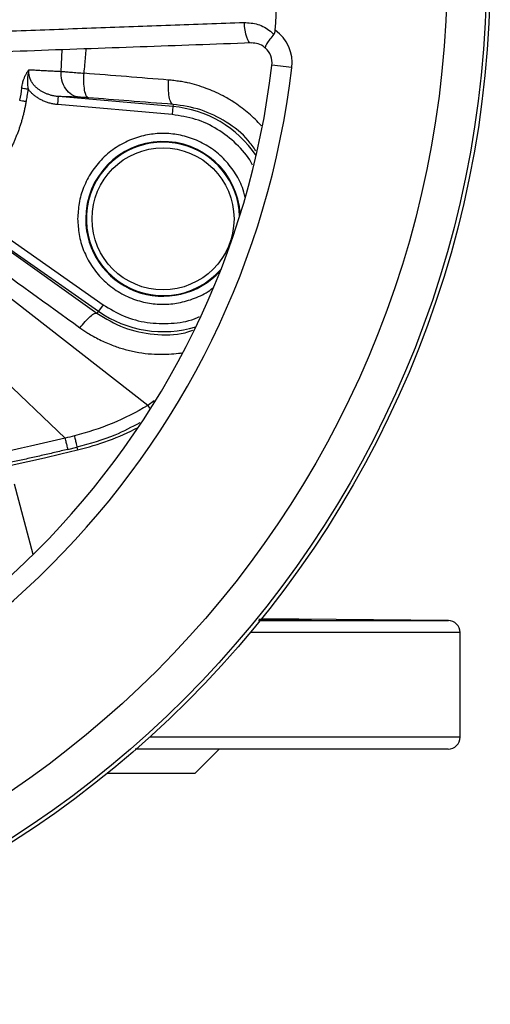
# Model space of a CAD drawing. Header units: millimetres. Extents: x 400 to 1688, y 100 to 1259.
# Tile 7 of 59: x 942 to 1000, y 100 to 222. Entities that reach past the tile are written whole.
import ezdxf

# ---------------------------------------------------------------- set-up
doc = ezdxf.new("R2010")
doc.units = ezdxf.units.MM

msp = doc.modelspace()

# ---------------------------------------------------------------- linework, layer by layer
at = {"color": 8, "linetype": 'Continuous', "lineweight": 25}
for p, q in [((946.77, 215.78), (946.89, 218.47)), ((958.33, 174.78), (957.55, 174.21)), ((957.55, 174.21), (957.75, 173.88)), ((996.45, 145.93), (970.31, 145.93)), ((996.45, 132.92), (957.8, 132.92))]:
    msp.add_line(p, q, dxfattribs=at)
at = {"color": 7, "linetype": 'Continuous', "lineweight": 25}
for p, q in [((975.49, 216.24), (973.01, 216.53)), ((960.68, 211.4), (946.43, 212.64)), ((960.59, 210.4), (946.35, 211.65)), ((960.68, 211.4), (960.59, 210.4)), ((960.7, 211.67), (960.68, 211.4)), ((936.46, 197.61), (951.98, 186.74)), ((935.88, 196.79), (951.4, 185.92)), ((938.75, 194.58), (951.23, 185.68)), ((957.55, 174.21), (934.76, 191.89)), ((947.28, 170.13), (927.27, 189.17)), ((951.98, 186.74), (951.4, 185.92)), ((951.4, 185.92), (951.23, 185.68)), ((947.61, 168.73), (948.74, 169)), ((948.74, 169), (948.81, 168.67)), ((943.3, 155.66), (940.95, 164.42)), ((994.97, 147.43), (971.71, 147.63)), ((996.45, 132.92), (996.45, 145.93)), ((963.45, 128.42), (966.45, 131.42)), ((952.55, 128.42), (963.45, 128.42))]:
    msp.add_line(p, q, dxfattribs=at)
at = {"color": 7, "linetype": 'Continuous', "lineweight": 25, "flags": 128}
msp.add_lwpolyline([(969.54, 221.87), (969.56, 221.37), (969.62, 220.89), (969.71, 220.44), (969.83, 220.06), (969.96, 219.74), (970.11, 219.5), (970.27, 219.36), (970.44, 219.31)], dxfattribs=at)
at = {"color": 7, "linetype": 'Continuous', "lineweight": 25}
for centre, radius in [((871.45, 228.42), 128.75), ((871.45, 228.42), 128.28), ((871.45, 228.42), 123.36), ((959.45, 197.42), 8.84)]:
    msp.add_circle(centre, radius, dxfattribs=at)
for centre, radius, start, end in [((871.45, 228.42), 102.25, 355.7776, 4.2224), ((970.53, 216.82), 5, 353.3208, 54.5568), ((970.53, 216.82), 2.5, 353.3208, 48.4671), ((871.45, 228.42), 102.25, 276.6792, 353.3208), ((871.45, 228.42), 104.75, 276.6792, 353.3208), ((959.45, 197.42), 9.55, 2.0222, 150), ((959.45, 197.42), 9.55, 150, 318.5185), ((940.56, 202.68), 35, 283.6422, 296.8518), ((871.45, 487.42), 328, 271.7816, 283.6422), ((994.95, 145.93), 1.5, 360, 90), ((994.95, 132.92), 1.5, 270, 0)]:
    msp.add_arc(centre, radius, start, end, dxfattribs=at)
at = {"color": 8, "linetype": 'Continuous', "lineweight": 25}
for radius, start, end in [(14.03, 34.2177, 85), (9.63, 3.3568, 180), (9.63, 180, 317.8313), (14.03, 235, 286.9703)]:
    msp.add_arc((959.45, 197.42), radius, start, end, dxfattribs=at)
at = {"color": 7, "linetype": 'Continuous', "lineweight": 25}
for points, knots in [([(891.6, 218.97), (895.2, 219.11), (902.4, 219.4), (912.81, 219.79), (922.83, 220.16), (932.38, 220.51), (941.82, 220.86), (951.15, 221.2), (960.4, 221.54), (966.49, 221.76), (969.54, 221.87)], [0, 0, 0, 0, 0.136075, 0.272389, 0.394572, 0.516958, 0.637316, 0.757674, 0.878837, 1, 1, 1, 1]), ([(969.54, 221.87), (970.12, 221.83), (971.3, 221.75), (972.53, 221.06), (973.1, 220.52), (973.24, 220.39)], [0, 0, 0, 0, 0.430799, 0.86193, 1, 1, 1, 1]), ([(973.24, 220.39), (973.29, 220.47), (973.39, 220.62), (973.42, 220.8), (973.43, 220.89)], [0, 0, 0, 0, 0.51694, 1, 1, 1, 1]), ([(973.24, 220.39), (973.07, 220.18), (972.74, 219.77), (972.37, 219.24), (972.16, 218.85), (972.15, 218.72), (972.18, 218.69), (972.18, 218.69)], [0, 0, 0, 0, 0.2438468, 0.4876932, 0.7318922, 0.995705, 1, 1, 1, 1]), ([(970.44, 219.31), (965.84, 219.15), (956.66, 218.82), (942.5, 218.31), (928.1, 217.79), (914.75, 217.31), (902.6, 216.87), (895.33, 216.6), (891.69, 216.47)], [0, 0, 0, 0, 0.180565, 0.361129, 0.544439, 0.727752, 0.863749, 1, 1, 1, 1]), ([(972.18, 218.69), (972.15, 218.71), (971.89, 218.94), (971.32, 219.26), (970.73, 219.3), (970.44, 219.31)], [0, 0, 0, 0, 0.059283, 0.526428, 1, 1, 1, 1]), ([(941.84, 213.71), (941.85, 213.77), (941.88, 213.89), (941.92, 214.11), (941.97, 214.35), (942.05, 214.59), (942.12, 214.8), (942.21, 215.04), (942.32, 215.28), (942.44, 215.5), (942.51, 215.63), (942.59, 215.74), (942.67, 215.86), (942.73, 215.94), (942.76, 215.99)], [0, 0, 0, 0, 0.0650494, 0.1400479, 0.2496744, 0.3483496, 0.431582, 0.4996018, 0.6630007, 0.7501622, 0.8044469, 0.8579955, 0.9246879, 1, 1, 1, 1]), ([(942.76, 215.99), (942.75, 215.94), (942.72, 215.85), (942.67, 215.66), (942.62, 215.42), (942.58, 215.11), (942.56, 214.82), (942.56, 214.51), (942.57, 214.19), (942.6, 213.88), (942.63, 213.68), (942.65, 213.59)], [0, 0, 0, 0, 0.061112, 0.113428, 0.251419, 0.371965, 0.499974, 0.617425, 0.750198, 0.889495, 1, 1, 1, 1]), ([(946.43, 212.64), (946.36, 212.65), (946.2, 212.67), (945.97, 212.7), (945.75, 212.74), (945.54, 212.79), (945.34, 212.85), (945.14, 212.92), (944.95, 212.99), (944.77, 213.06), (944.59, 213.15), (944.43, 213.23), (944.27, 213.32), (944.12, 213.42), (943.99, 213.52), (943.86, 213.62), (943.73, 213.72), (943.62, 213.82), (943.51, 213.92), (943.42, 214.03), (943.33, 214.13), (943.25, 214.24), (943.18, 214.34), (943.11, 214.44), (943.05, 214.54), (943, 214.64), (942.95, 214.74), (942.92, 214.83), (942.88, 214.92), (942.85, 215.01), (942.83, 215.09), (942.81, 215.17), (942.79, 215.24), (942.78, 215.31), (942.77, 215.38), (942.76, 215.44), (942.75, 215.49), (942.75, 215.55), (942.75, 215.59), (942.74, 215.63), (942.74, 215.67), (942.74, 215.71), (942.74, 215.73), (942.74, 215.76), (942.75, 215.78), (942.75, 215.79), (942.75, 215.8), (942.75, 215.8), (942.75, 215.8)], [0, 0, 0, 0, 0.044044, 0.087121, 0.129212, 0.1703, 0.210374, 0.249428, 0.28746, 0.324473, 0.360457, 0.395399, 0.429292, 0.462138, 0.493945, 0.524722, 0.554466, 0.583172, 0.61084, 0.637478, 0.663099, 0.68772, 0.711349, 0.733991, 0.755649, 0.776332, 0.796051, 0.814818, 0.832645, 0.849545, 0.865523, 0.880586, 0.894738, 0.907984, 0.920329, 0.931777, 0.942333, 0.951998, 0.960775, 0.968667, 0.975674, 0.981797, 0.987038, 0.991395, 0.99487, 0.997463, 0.999173, 1, 1, 1, 1]), ([(942.76, 215.99), (942.99, 215.98), (943.44, 215.95), (944.12, 215.91), (944.79, 215.88), (945.45, 215.85), (946.12, 215.81), (946.55, 215.79), (946.77, 215.78)], [0, 0, 0, 0, 0.1653286, 0.3311923, 0.4975911, 0.6645253, 0.8319952, 1, 1, 1, 1]), ([(949.02, 212.56), (948.73, 212.59), (948.41, 212.69), (947.82, 213.04), (947.55, 213.3), (947.11, 213.93), (946.95, 214.3), (946.76, 215.05), (946.74, 215.43), (946.77, 215.78)], [0, 0, 0, 0, 0.25, 0.25, 0.5, 0.5, 0.75, 0.75, 1, 1, 1, 1]), ([(946.77, 215.78), (946.78, 215.78), (946.8, 215.78), (946.84, 215.78), (946.91, 215.77), (947.07, 215.76), (947.32, 215.74), (947.64, 215.71), (948, 215.68), (948.39, 215.65), (948.79, 215.61), (949.21, 215.58), (949.49, 215.55), (949.62, 215.54)], [0, 0, 0, 0, 0.0153, 0.030601, 0.061323, 0.123103, 0.247756, 0.377001, 0.499708, 0.630517, 0.757499, 0.880675, 1, 1, 1, 1]), ([(950.17, 212.49), (950.08, 212.51), (949.98, 212.59), (949.82, 212.91), (949.74, 213.14), (949.64, 213.73), (949.6, 214.09), (949.58, 214.82), (949.6, 215.19), (949.62, 215.54)], [0, 0, 0, 0, 0.25, 0.25, 0.5, 0.5, 0.75, 0.75, 1, 1, 1, 1]), ([(960.7, 211.67), (960.61, 211.69), (960.51, 211.77), (960.35, 212.09), (960.27, 212.32), (960.17, 212.91), (960.13, 213.26), (960.11, 213.99), (960.13, 214.36), (960.15, 214.7)], [0, 0, 0, 0, 0.25, 0.25, 0.5, 0.5, 0.75, 0.75, 1, 1, 1, 1]), ([(941.84, 213.71), (941.93, 213.7), (942.05, 213.68), (942.34, 213.63), (942.5, 213.61), (942.65, 213.59)], [0, 0, 0, 0, 0.5, 0.5, 1, 1, 1, 1]), ([(942.65, 213.59), (942.6, 213.29), (942.52, 212.78), (942.44, 212.26), (942.4, 212.05)], [0, 0, 0, 0, 0.58085, 1, 1, 1, 1]), ([(946.35, 211.65), (946.26, 211.66), (946.1, 211.67), (945.86, 211.71), (945.63, 211.75), (945.39, 211.81), (945.17, 211.87), (944.94, 211.95), (944.72, 212.03), (944.5, 212.13), (944.22, 212.26), (943.9, 212.44), (943.54, 212.69), (943.21, 212.96), (942.91, 213.26), (942.73, 213.48), (942.65, 213.59)], [0, 0, 0, 0, 0.056895, 0.113225, 0.169084, 0.224571, 0.279786, 0.334832, 0.38981, 0.444824, 0.499976, 0.604356, 0.7057, 0.804831, 0.902627, 1, 1, 1, 1]), ([(942.4, 212.05), (942.37, 211.89), (942.32, 211.58), (942.22, 211.11), (942.12, 210.65), (942, 210.19), (941.88, 209.73), (941.74, 209.27), (941.6, 208.82), (941.44, 208.38), (941.27, 207.93), (941.1, 207.49), (940.91, 207.06), (940.72, 206.62), (940.51, 206.19), (940.29, 205.77), (940.07, 205.35), (939.83, 204.93), (939.51, 204.39), (939.1, 203.75), (938.59, 203.02), (938.05, 202.3), (937.48, 201.61), (936.89, 200.95), (936.26, 200.3), (935.61, 199.68), (934.93, 199.08), (934.45, 198.7), (934.22, 198.51)], [0, 0, 0, 0, 0.029558, 0.059025, 0.088414, 0.11774, 0.147018, 0.176263, 0.20549, 0.234713, 0.263948, 0.29321, 0.322513, 0.351872, 0.381303, 0.410818, 0.440434, 0.470165, 0.500024, 0.555491, 0.610769, 0.665947, 0.721117, 0.77637, 0.831795, 0.887483, 0.943523, 1, 1, 1, 1]), ([(941.6, 212.18), (941.69, 212.17), (941.81, 212.15), (942.1, 212.1), (942.25, 212.07), (942.4, 212.05)], [0, 0, 0, 0, 0.5, 0.5, 1, 1, 1, 1]), ([(946.35, 211.65), (946.36, 211.76), (946.37, 211.89), (946.39, 212.13), (946.4, 212.24), (946.41, 212.44), (946.42, 212.51), (946.43, 212.62), (946.43, 212.64), (946.43, 212.64)], [0, 0, 0, 0, 0.25, 0.25, 0.5, 0.5, 0.75, 0.75, 1, 1, 1, 1]), ([(949.02, 212.56), (948.81, 212.56), (948.39, 212.58), (947.74, 212.6), (947.09, 212.62), (946.65, 212.64), (946.43, 212.64)], [0, 0, 0, 0, 0.249987, 0.499975, 0.749975, 1, 1, 1, 1]), ([(950.17, 212.49), (950.12, 212.49), (950.03, 212.5), (949.89, 212.51), (949.76, 212.52), (949.64, 212.52), (949.49, 212.53), (949.33, 212.54), (949.16, 212.55), (949.07, 212.55), (949.02, 212.56)], [0, 0, 0, 0, 0.100545, 0.200287, 0.299759, 0.399502, 0.500049, 0.666921, 0.83274, 1, 1, 1, 1]), ([(960.7, 211.67), (958.86, 211.81), (955.35, 212.08), (951.84, 212.36), (950.17, 212.49)], [0, 0, 0, 0, 0.523444, 1, 1, 1, 1]), ([(949.11, 183.86), (949.31, 184.12), (949.52, 184.39), (949.97, 184.88), (950.19, 185.11), (950.59, 185.45), (950.77, 185.58), (951.06, 185.71), (951.16, 185.71), (951.23, 185.68)], [0, 0, 0, 0, 0.25, 0.25, 0.5, 0.5, 0.75, 0.75, 1, 1, 1, 1]), ([(948.41, 170.41), (948.46, 170.23), (948.5, 170.05), (948.58, 169.7), (948.62, 169.55), (948.68, 169.29), (948.7, 169.18), (948.73, 169.04), (948.74, 169.01), (948.74, 169)], [0, 0, 0, 0, 0.25, 0.25, 0.5, 0.5, 0.75, 0.75, 1, 1, 1, 1]), ([(947.61, 168.73), (947.61, 168.74), (947.61, 168.77), (947.57, 168.91), (947.55, 169.01), (947.49, 169.27), (947.45, 169.42), (947.37, 169.76), (947.33, 169.95), (947.28, 170.13)], [0, 0, 0, 0, 0.25, 0.25, 0.5, 0.5, 0.75, 0.75, 1, 1, 1, 1]), ([(947.61, 168.73), (947.06, 168.6), (945.94, 168.33), (944.28, 167.95), (942.62, 167.58), (940.97, 167.22), (939.34, 166.86), (937.71, 166.52), (936.09, 166.19), (934.48, 165.87), (932.87, 165.56), (931.28, 165.26), (929.7, 164.97), (928.13, 164.69), (926.56, 164.42), (925.01, 164.16), (923.47, 163.91), (921.93, 163.67), (920.41, 163.43), (918.89, 163.21), (917.39, 162.99), (915.9, 162.79), (914.41, 162.59), (912.94, 162.39), (911.48, 162.21), (910.02, 162.04), (908.58, 161.87), (907.15, 161.71), (905.73, 161.55), (904.32, 161.41), (903.38, 161.32), (902.91, 161.27)], [0, 0, 0, 0, 0.037933, 0.075619, 0.113058, 0.150252, 0.187199, 0.223899, 0.260353, 0.296561, 0.332522, 0.368237, 0.403705, 0.438927, 0.473903, 0.508632, 0.543114, 0.577351, 0.611341, 0.645084, 0.678581, 0.711832, 0.744836, 0.777594, 0.810106, 0.842371, 0.874389, 0.906162, 0.937688, 0.968967, 1, 1, 1, 1]), ([(971.32, 147.43), (972.63, 147.43), (975.64, 147.43), (979.51, 147.43), (982.99, 147.43), (985.65, 147.43), (987.65, 147.43), (989.11, 147.43), (990.13, 147.43), (990.81, 147.43), (991.28, 147.43), (991.65, 147.43), (992.01, 147.43), (992.34, 147.43), (992.66, 147.43), (992.95, 147.43), (993.23, 147.43), (993.93, 147.43), (994.66, 147.43), (995.06, 147.43), (994.96, 147.43), (994.95, 147.43)], [0, 0, 0, 0, 0.086825, 0.197823, 0.29576, 0.380633, 0.452443, 0.511186, 0.556863, 0.589472, 0.609913, 0.630347, 0.650775, 0.671196, 0.691611, 0.71202, 0.732422, 0.752818, 0.88084, 0.994938, 1, 1, 1, 1]), ([(975.18, 147.56), (975.86, 147.55), (977.22, 147.53), (978.07, 147.52), (977.9, 147.51), (976.65, 147.51), (974.45, 147.52), (972.56, 147.53), (971.45, 147.54), (971.4, 147.54)], [0, 0, 0, 0, 0.165326, 0.330652, 0.495975, 0.661293, 0.826609, 0.991927, 1, 1, 1, 1]), ([(971.45, 147.6), (971.52, 147.59), (972.64, 147.58), (973.91, 147.57), (974.93, 147.56), (975.18, 147.56)], [0, 0, 0, 0, 0.0467811, 0.7725278, 1, 1, 1, 1]), ([(994.95, 131.42), (994.86, 131.42), (994.66, 131.42), (993.04, 131.42), (990.35, 131.42), (986.88, 131.42), (983.07, 131.42), (979.24, 131.42), (974.16, 131.42), (967.46, 131.42), (961, 131.42), (956.93, 131.42), (956, 131.42)], [0, 0, 0, 0, 0.110233, 0.224176, 0.341505, 0.461812, 0.543688, 0.626236, 0.70941, 0.835476, 0.962216, 1, 1, 1, 1])]:
    msp.add_open_spline(points, degree=3, knots=knots, dxfattribs=at)
at = {"color": 8, "linetype": 'Continuous', "lineweight": 25}
for points, knots in [([(949.62, 215.54), (949.66, 215.9), (949.75, 216.91), (949.83, 217.92), (949.88, 218.57)], [0, 0, 0, 0, 0.358308, 1, 1, 1, 1]), ([(971.72, 208.97), (971.64, 209.06), (971.09, 209.68), (969.94, 210.75), (968.39, 211.89), (966.99, 212.71), (965.87, 213.25), (964.78, 213.7), (963.68, 214.07), (962.81, 214.29), (962.1, 214.44), (961.54, 214.53), (960.84, 214.62), (960.37, 214.68), (960.15, 214.7)], [0, 0, 0, 0, 0.027239, 0.186702, 0.35132, 0.460336, 0.554315, 0.633257, 0.728016, 0.820639, 0.837852, 0.891946, 0.950833, 1, 1, 1, 1]), ([(971.01, 205.87), (970.71, 206.32), (969.73, 207.77), (967.38, 209.55), (964.19, 211.16), (961.87, 211.5), (960.7, 211.67)], [0, 0, 0, 0, 0.128496, 0.418425, 0.709013, 1, 1, 1, 1]), ([(970.6, 204.1), (970.55, 204.21), (970.08, 205.22), (968.61, 206.8), (966.28, 208.66), (963.54, 209.94), (961.57, 210.25), (960.59, 210.4)], [0, 0, 0, 0, 0.028945, 0.271708, 0.514472, 0.757236, 1, 1, 1, 1]), ([(969.69, 200.11), (969.58, 200.52), (969.3, 201.63), (968.39, 203.29), (967.03, 204.99), (965.32, 206.37), (963.42, 207.36), (961.44, 207.93), (959.45, 208.11), (957.47, 207.93), (955.49, 207.36), (953.58, 206.37), (951.88, 204.99), (950.5, 203.29), (949.52, 201.38), (948.93, 199.4), (948.86, 198.07), (948.82, 197.42)], [0, 0, 0, 0, 0.041379, 0.11144, 0.182988, 0.254536, 0.324598, 0.391862, 0.455326, 0.518789, 0.586054, 0.656115, 0.727663, 0.799211, 0.869272, 0.936537, 1, 1, 1, 1]), ([(948.82, 197.42), (948.86, 196.77), (948.93, 195.43), (949.52, 193.45), (950.5, 191.55), (951.88, 189.85), (953.58, 188.47), (955.49, 187.48), (957.47, 186.91), (959.45, 186.73), (961.44, 186.91), (963.41, 187.5), (964.88, 188.18), (965.58, 188.77), (965.73, 188.9)], [0, 0, 0, 0, 0.0829751, 0.1709205, 0.262522, 0.3560675, 0.449613, 0.5412146, 0.6291599, 0.712135, 0.7951102, 0.8830555, 0.9746571, 1, 1, 1, 1]), ([(951.98, 186.74), (952.83, 186.23), (954.54, 185.19), (957.46, 184.42), (960.44, 184.34), (962.68, 184.65), (963.78, 185.17), (963.99, 185.26)], [0, 0, 0, 0, 0.236663, 0.473326, 0.709988, 0.946651, 1, 1, 1, 1]), ([(951.23, 185.68), (952.32, 185.02), (954.5, 183.69), (958.31, 182.95), (961.29, 182.91), (962.83, 183.46), (963.15, 183.58)], [0, 0, 0, 0, 0.306947, 0.613775, 0.920273, 1, 1, 1, 1]), ([(949.11, 183.86), (949.27, 183.75), (949.59, 183.53), (950.13, 183.17), (950.78, 182.79), (951.54, 182.39), (952.33, 182.02), (953.32, 181.61), (954.55, 181.2), (956.04, 180.84), (957.6, 180.62), (959.1, 180.54), (960.44, 180.6), (961.31, 180.67), (961.72, 180.74), (961.75, 180.75)], [0, 0, 0, 0, 0.0432999, 0.0880195, 0.1481074, 0.2145462, 0.2803056, 0.3453862, 0.4561979, 0.5713081, 0.6906983, 0.8072558, 0.9074514, 0.9913172, 1, 1, 1, 1]), ([(956.55, 172.04), (955.54, 171.5), (953.06, 170.18), (950.34, 169.44), (948.74, 169)], [0, 0, 0, 0, 0.409008, 1, 1, 1, 1])]:
    msp.add_open_spline(points, degree=3, knots=knots, dxfattribs=at)
at = {"color": 7, "linetype": 'Continuous', "lineweight": 25}
for points in [[(942.75, 215.8), (942.75, 215.87), (942.75, 215.93), (942.76, 215.99)], [(960.15, 214.7), (956.64, 214.98), (953.13, 215.26), (949.62, 215.54)], [(941.84, 213.71), (941.77, 213.2), (941.69, 212.69), (941.6, 212.18)], [(936.69, 192.84), (940.83, 189.84), (944.97, 186.85), (949.11, 183.86)], [(957.55, 174.21), (954.71, 172.5), (951.62, 171.22), (948.41, 170.41)], [(948.41, 170.41), (948.04, 170.32), (947.66, 170.22), (947.28, 170.13)], [(947.28, 170.13), (935.72, 167.35), (924.01, 165.2), (912.21, 163.7)]]:
    msp.add_open_spline(points, degree=3, dxfattribs=at)

doc.saveas('drawing.dxf')
